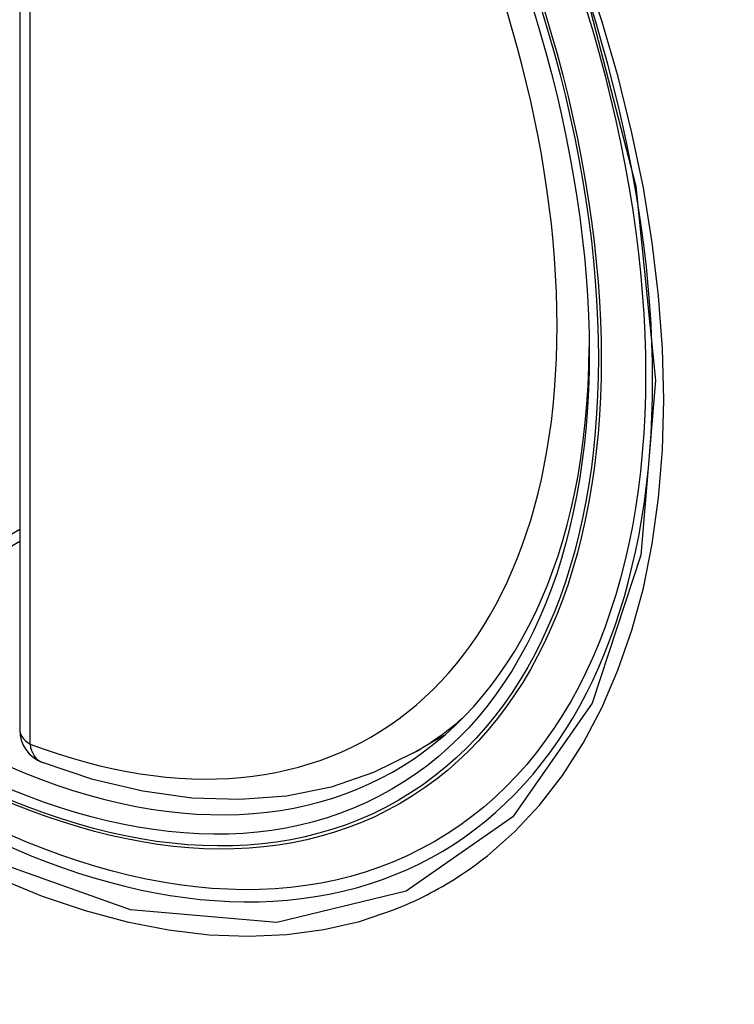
# Model space of a CAD drawing. Header units: inches. Extents: x 14 to 324, y 28 to 153.
# Tile 52 of 91: x 296.459 to 296.699, y 134.186 to 134.516. Entities that reach past the tile are written whole.
import ezdxf

# ---------------------------------------------------------------- set-up
doc = ezdxf.new("R2010")
doc.units = ezdxf.units.IN
doc.header["$MEASUREMENT"] = 0
doc.layers.add('Visible Edges(ANSI)', color=7, linetype='Continuous', lineweight=25)
doc.layers.add('Visible Tangent Edges(ANSI)', color=7, linetype='Continuous', lineweight=25)

msp = doc.modelspace()

# ---------------------------------------------------------------- linework, layer by layer
at = {"layer": 'Visible Edges(ANSI)'}
for p, q in [((296.4592209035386, 134.7628329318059), (296.4592209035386, 134.278159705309)), ((296.4592209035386, 134.3412808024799), (296.4045564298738, 134.3097202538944)), ((296.5913374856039, 134.270331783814), (296.6016090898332, 134.2762620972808))]:
    msp.add_line(p, q, dxfattribs=at)
at = {"layer": 'Visible Edges(ANSI)', "flags": 128}
msp.add_lwpolyline([(296.5913374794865, 134.2703317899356), (296.5779310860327, 134.2637376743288), (296.5636627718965, 134.2589172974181), (296.5486663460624, 134.2558962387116), (296.5330705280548, 134.2546718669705), (296.5169912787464, 134.2552203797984), (296.5005334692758, 134.2575063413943), (296.4837913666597, 134.2614862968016), (296.4668535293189, 134.2671124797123)], dxfattribs=at)
at = {"layer": 'Visible Edges(ANSI)'}
msp.add_arc((296.4710319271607, 134.278159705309), 0.0118110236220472, 180, 249.2818522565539, dxfattribs=at)
msp.add_ellipse((296.4275337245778, 134.5371718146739), major_axis=(0.1574803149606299, -0.27276390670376), ratio=0.577350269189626, start_param=2.363976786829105, end_param=7.060801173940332, dxfattribs=at)
msp.add_ellipse((296.4240538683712, 134.5351627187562), major_axis=(-0.1599409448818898, 0.2770258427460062), ratio=0.5773502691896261, dxfattribs=at)
at = {"layer": 'Visible Tangent Edges(ANSI)'}
for p, q in [((296.4626802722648, 134.2733378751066), (296.4626802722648, 134.7580111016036)), ((296.4592209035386, 134.3452753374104), (296.4070025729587, 134.3151270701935))]:
    msp.add_line(p, q, dxfattribs=at)
at = {"layer": 'Visible Tangent Edges(ANSI)', "flags": 128}
for points in [[(296.6481800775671, 134.5289691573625), (296.6659107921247, 134.4604749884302), (296.6724474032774, 134.3953221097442), (296.667520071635, 134.336674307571), (296.6512553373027, 134.2870380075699), (296.6246296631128, 134.2488930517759), (296.5888350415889, 134.2240143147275), (296.5454840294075, 134.2134607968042), (296.4963440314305, 134.2176597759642), (296.4437937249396, 134.2364100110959), (296.3902460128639, 134.2689107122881), (296.3382634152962, 134.3135821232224), (296.2901292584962, 134.3685079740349), (296.2482756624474, 134.4308735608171), (296.2146558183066, 134.4979559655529), (296.1905219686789, 134.5670277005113)], [(296.6160767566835, 134.235874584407), (296.6251486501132, 134.2438763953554), (296.633543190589, 134.2528475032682), (296.6412251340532, 134.262760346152), (296.6481907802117, 134.273642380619), (296.654416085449, 134.2854394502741), (296.659873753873, 134.2980871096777), (296.6645363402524, 134.3115209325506), (296.6683764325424, 134.3256764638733), (296.671366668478, 134.3404892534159), (296.6734961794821, 134.3559522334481), (296.674778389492, 134.3720837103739), (296.6752098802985, 134.3888010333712), (296.6747868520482, 134.4060201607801), (296.6735055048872, 134.4236569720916), (296.6713636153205, 134.4416333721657), (296.668373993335, 134.4599098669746), (296.6645522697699, 134.478432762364), (296.6599133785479, 134.4971438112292), (296.6544722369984, 134.5159847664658), (296.6482438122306, 134.534897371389)], [(296.5845495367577, 134.2176723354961), (296.5859665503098, 134.2182367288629), (296.5873750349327, 134.2188182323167), (296.5887749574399, 134.2194168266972), (296.5901661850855, 134.220032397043), (296.5915486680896, 134.2206649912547), (296.5929224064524, 134.2213145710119), (296.5942872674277, 134.2219810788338), (296.595643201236, 134.2226644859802), (296.5969901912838, 134.2233647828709), (296.5983281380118, 134.2240819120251), (296.5996570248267, 134.2248159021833), (296.6009767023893, 134.2255666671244), (296.602287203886, 134.2263341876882), (296.603588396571, 134.2271184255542), (296.604880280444, 134.2279193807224), (296.6061627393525, 134.2287370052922), (296.6074357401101, 134.2295712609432), (296.6086992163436, 134.2304221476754), (296.6099531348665, 134.231289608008), (296.6111974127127, 134.232173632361), (296.6124319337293, 134.2330741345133), (296.6136567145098, 134.2339911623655), (296.6148716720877, 134.2349246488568), (296.6160767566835, 134.235874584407)], [(296.452300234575, 134.2282104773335), (296.4668030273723, 134.2223035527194), (296.4811445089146, 134.2174516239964), (296.4952797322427, 134.2136661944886), (296.5091637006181, 134.21095875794), (296.5227515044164, 134.2093408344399), (296.5359980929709, 134.2088238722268), (296.5488484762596, 134.2094127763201), (296.5612430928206, 134.2110916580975), (296.5731527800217, 134.2138486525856), (296.5845495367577, 134.2176723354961)]]:
    msp.add_lwpolyline(points, dxfattribs=at)
at = {"layer": 'Visible Tangent Edges(ANSI)'}
for centre, major_axis, ratio, start_param, end_param in [((296.426539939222, 134.5365980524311), (-0.1731810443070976, 0.2999583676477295), 0.577350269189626, 5.05526990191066, 10.65269335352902), ((296.4264897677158, 134.5365690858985), (0.1505905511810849, -0.2608304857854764), 0.5773502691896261, 5.668550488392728, 8.468616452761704), ((296.4348414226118, 134.5413909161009), (0.1564960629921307, -0.2710591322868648), 0.5773502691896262, 4.16e-14, 0.1119966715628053), ((296.4710319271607, 134.278159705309), (-0.0118110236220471, -8e-16), 0.5773502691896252, 0, 0.7853981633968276), ((296.4710319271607, 134.278159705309), (-0.0041783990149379, -0.0110472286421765), 0.6670647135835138, 5.396522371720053, 6.283185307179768)]:
    msp.add_ellipse(centre, major_axis=major_axis, ratio=ratio, start_param=start_param, end_param=end_param, dxfattribs=at)
for centre, major_axis, ratio in [((296.4271320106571, 134.5369398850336), (0.1711078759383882, -0.2963675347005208), 0.5773502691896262), ((296.4241577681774, 134.5352227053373), (-0.1626954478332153, 0.2817967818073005), 0.5773502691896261), ((296.4240538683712, 134.5351627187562), (0.1620986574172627, -0.2807631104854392), 0.5773502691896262)]:
    msp.add_ellipse(centre, major_axis=major_axis, ratio=ratio, dxfattribs=at)

doc.saveas('drawing.dxf')
